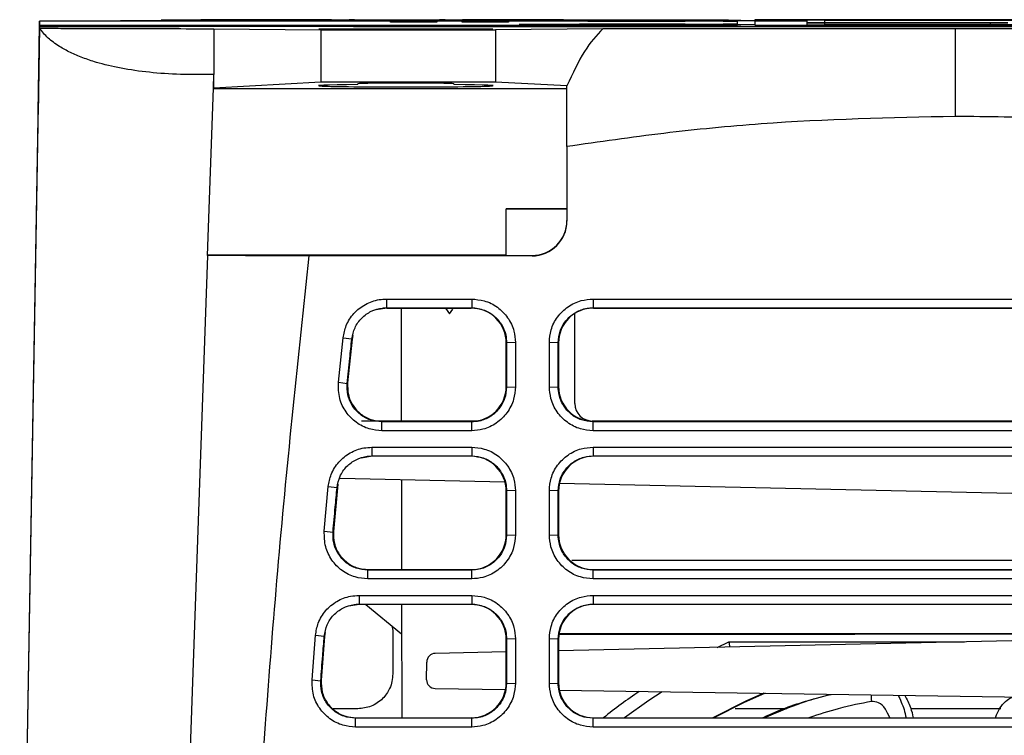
# Model space of a CAD drawing. Extents: x 106 to 315, y 19 to 260.
# Tile 108 of 132: x 195 to 211, y 246 to 257. Entities that reach past the tile are written whole.
import ezdxf

# ---------------------------------------------------------------- set-up
doc = ezdxf.new("R2010")
doc.units = 0
doc.layers.get('0').update_dxf_attribs({"linetype": 'CONTINUOUS'})

msp = doc.modelspace()

# ---------------------------------------------------------------- linework, layer by layer
at = {"color": 7, "linetype": 'CONTINUOUS'}
for p, q in [((195.368, 257.342), (195.043, 238.716)), ((195.368, 257.23), (195.048, 238.874)), ((195.343, 255.845), (195.368, 257.28)), ((195.368, 257.253), (195.343, 255.818)), ((195.368, 257.342), (197.359, 257.361)), ((195.368, 257.28), (195.368, 257.342)), ((206.797, 257.342), (195.368, 257.342)), ((195.368, 257.28), (206.797, 257.28)), ((195.368, 257.253), (195.368, 257.23)), ((197.654, 257.253), (195.368, 257.253)), ((198.011, 257.368), (197.359, 257.361)), ((197.654, 257.255), (197.654, 257.253)), ((200.511, 257.255), (197.654, 257.255)), ((198.223, 257.221), (199.977, 257.204)), ((198.223, 257.221), (198.223, 256.473)), ((200.152, 257.369), (198.563, 257.369)), ((200.438, 257.365), (200.438, 257.368)), ((200.511, 257.253), (200.511, 257.255)), ((220.225, 257.253), (200.511, 257.253)), ((201.116, 257.327), (201.116, 257.336)), ((201.116, 257.336), (201.873, 257.336)), ((201.873, 257.327), (201.116, 257.327)), ((201.873, 257.336), (201.873, 257.327)), ((202.009, 257.368), (202.009, 257.365)), ((202.292, 257.327), (202.292, 257.336)), ((202.292, 257.336), (203.049, 257.336)), ((203.049, 257.327), (202.292, 257.327)), ((203.4, 257.369), (202.295, 257.369)), ((204.592, 257.221), (202.834, 257.204)), ((203.049, 257.336), (203.049, 257.327)), ((204.604, 257.361), (203.952, 257.368)), ((206.654, 257.361), (204.604, 257.361)), ((205.94, 257.345), (205.94, 257.345)), ((205.94, 257.295), (205.94, 257.295)), ((206.654, 257.361), (206.797, 257.361)), ((206.797, 257.357), (206.797, 257.361)), ((206.797, 257.342), (206.797, 257.346)), ((206.797, 257.294), (206.797, 257.342)), ((206.797, 257.28), (206.797, 257.283)), ((207.082, 257.367), (207.082, 257.356)), ((207.082, 257.353), (207.082, 257.342)), ((207.082, 257.342), (207.082, 257.287)), ((207.94, 257.342), (207.082, 257.342)), ((207.082, 257.284), (207.082, 257.28)), ((207.082, 257.28), (213.654, 257.28)), ((213.083, 257.369), (207.654, 257.369)), ((207.94, 257.366), (207.94, 257.365)), ((207.94, 257.342), (207.94, 257.361)), ((207.94, 257.283), (207.94, 257.361)), ((207.94, 257.319), (207.94, 257.342)), ((207.94, 257.283), (207.94, 257.315)), ((207.94, 257.253), (207.94, 257.315)), ((208.225, 257.367), (212.511, 257.367)), ((212.511, 257.364), (208.225, 257.364)), ((208.225, 257.362), (212.511, 257.362)), ((210.946, 257.318), (208.225, 257.318)), ((208.225, 257.316), (210.946, 257.316)), ((212.511, 257.282), (208.225, 257.282)), ((199.977, 257.204), (202.834, 257.204)), ((199.977, 257.204), (199.977, 256.346)), ((200.582, 257.209), (200.582, 257.211)), ((202.154, 257.211), (202.154, 257.209)), ((202.834, 257.204), (202.834, 256.346)), ((198.215, 256.249), (198.223, 256.473)), ((198.225, 256.249), (198.223, 256.473)), ((199.977, 256.346), (198.225, 256.249)), ((202.834, 256.346), (199.977, 256.346)), ((200.582, 256.305), (200.582, 256.318)), ((202.154, 256.318), (202.154, 256.305)), ((204.006, 256.282), (202.834, 256.346)), ((204.006, 256.282), (204.006, 256.282)), ((198.119, 253.506), (198.215, 256.249)), ((198.225, 256.249), (198.215, 256.249)), ((204.006, 256.236), (198.215, 256.236)), ((195.343, 255.818), (195.343, 255.845)), ((204.006, 255.289), (204.006, 254.069)), ((203.011, 254.27), (203.011, 254.266)), ((204.006, 254.27), (203.011, 254.27)), ((203.011, 254.266), (204.006, 254.266)), ((203.011, 253.505), (203.011, 254.266)), ((198.119, 253.506), (197.515, 236.185)), ((203.011, 253.509), (198.12, 253.509)), ((203.435, 253.497), (199.777, 253.497)), ((203.011, 253.505), (203.435, 253.505)), ((203.435, 253.497), (203.435, 253.505)), ((201.051, 252.79), (202.446, 252.79)), ((201.051, 252.79), (201.051, 252.647)), ((202.446, 252.79), (202.446, 252.647)), ((204.434, 252.79), (216.303, 252.79)), ((204.434, 252.79), (204.434, 252.647)), ((201.057, 252.642), (200.881, 252.612)), ((201.051, 252.647), (202.446, 252.647)), ((201.051, 252.647), (201.057, 252.642)), ((201.057, 252.642), (202.439, 252.642)), ((201.289, 252.642), (201.292, 250.791)), ((202.015, 252.642), (202.082, 252.55)), ((202.082, 252.55), (202.137, 252.624)), ((202.446, 252.647), (202.439, 252.642)), ((204.136, 251.077), (204.136, 252.555)), ((204.434, 252.647), (216.303, 252.647)), ((204.434, 252.647), (204.44, 252.642)), ((204.44, 252.642), (204.864, 252.642)), ((204.864, 252.642), (215.873, 252.642)), ((200.264, 251.426), (200.34, 252.155)), ((200.34, 252.155), (200.483, 252.136)), ((200.488, 252.131), (200.414, 251.414)), ((200.483, 252.136), (200.488, 252.131)), ((200.498, 252.19), (200.488, 252.131)), ((203.017, 252.075), (203.011, 252.071)), ((203.011, 251.356), (203.011, 252.071)), ((203.161, 252.08), (203.017, 252.075)), ((203.017, 252.075), (203.017, 251.348)), ((203.718, 251.353), (203.718, 252.08)), ((203.862, 252.075), (203.718, 252.08)), ((203.862, 251.348), (203.862, 252.075)), ((203.868, 252.071), (203.862, 252.075)), ((203.868, 252.071), (203.868, 251.356)), ((200.264, 251.426), (200.407, 251.406)), ((200.407, 251.406), (200.414, 251.414)), ((203.011, 251.356), (203.017, 251.348)), ((203.017, 251.348), (203.161, 251.353)), ((203.718, 251.353), (203.862, 251.348)), ((203.862, 251.348), (203.868, 251.356)), ((202.524, 250.791), (200.644, 250.791)), ((200.975, 250.777), (200.982, 250.785)), ((200.975, 250.632), (200.975, 250.777)), ((202.446, 250.777), (200.975, 250.777)), ((200.982, 250.785), (202.44, 250.785)), ((202.446, 250.777), (202.44, 250.785)), ((202.446, 250.632), (202.446, 250.777)), ((215.707, 250.791), (204.422, 250.791)), ((204.433, 250.777), (204.439, 250.785)), ((204.433, 250.632), (204.433, 250.777)), ((216.303, 250.777), (204.433, 250.777)), ((204.439, 250.785), (216.297, 250.785)), ((200.81, 250.361), (202.446, 250.361)), ((200.81, 250.361), (200.81, 250.218)), ((202.446, 250.361), (202.446, 250.218)), ((204.434, 250.361), (216.303, 250.361)), ((204.434, 250.361), (204.434, 250.218)), ((200.816, 250.213), (200.64, 250.184)), ((200.81, 250.218), (202.446, 250.218)), ((200.81, 250.218), (200.816, 250.213)), ((202.439, 250.213), (200.816, 250.213)), ((202.446, 250.218), (202.439, 250.213)), ((204.434, 250.218), (216.303, 250.218)), ((204.434, 250.218), (204.44, 250.213)), ((216.297, 250.213), (204.44, 250.213)), ((200.294, 249.855), (202.99, 249.794)), ((201.294, 249.833), (201.297, 248.356)), ((200.032, 248.987), (200.098, 249.717)), ((200.098, 249.717), (200.241, 249.699)), ((200.246, 249.695), (200.182, 248.978)), ((200.241, 249.699), (200.246, 249.695)), ((200.256, 249.758), (200.246, 249.695)), ((203.017, 249.646), (203.011, 249.642)), ((203.011, 248.928), (203.011, 249.642)), ((203.161, 249.651), (203.017, 249.646)), ((203.017, 249.646), (203.017, 248.919)), ((203.718, 248.924), (203.718, 249.651)), ((203.862, 249.646), (203.718, 249.651)), ((203.862, 248.919), (203.862, 249.646)), ((203.868, 249.642), (203.862, 249.646)), ((203.868, 249.642), (203.868, 248.928)), ((203.884, 249.774), (215.428, 249.512)), ((200.032, 248.987), (200.175, 248.97)), ((200.175, 248.97), (200.182, 248.978)), ((203.011, 248.928), (203.017, 248.919)), ((203.017, 248.919), (203.161, 248.924)), ((203.718, 248.924), (203.862, 248.919)), ((203.862, 248.919), (203.868, 248.928)), ((200.744, 248.348), (200.751, 248.356)), ((200.751, 248.356), (202.44, 248.356)), ((202.446, 248.348), (202.44, 248.356)), ((215.987, 248.503), (204.084, 248.503)), ((204.433, 248.348), (204.439, 248.356)), ((204.439, 248.356), (216.297, 248.356)), ((200.744, 248.204), (200.744, 248.348)), ((202.446, 248.348), (200.744, 248.348)), ((202.446, 248.204), (200.744, 248.204)), ((202.446, 248.204), (202.446, 248.348)), ((204.433, 248.204), (204.433, 248.348)), ((216.303, 248.348), (204.433, 248.348)), ((200.601, 247.933), (202.446, 247.933)), ((200.601, 247.933), (200.601, 247.789)), ((202.446, 247.933), (202.446, 247.789)), ((204.434, 247.933), (216.303, 247.933)), ((204.434, 247.933), (204.434, 247.789)), ((200.607, 247.785), (200.431, 247.755)), ((200.601, 247.789), (202.446, 247.789)), ((200.601, 247.789), (200.607, 247.785)), ((202.439, 247.785), (200.607, 247.785)), ((200.713, 247.785), (201.299, 247.305)), ((201.298, 247.785), (201.301, 245.927)), ((202.446, 247.789), (202.439, 247.785)), ((204.434, 247.789), (216.303, 247.789)), ((204.434, 247.789), (204.44, 247.785)), ((216.297, 247.785), (204.44, 247.785)), ((201.139, 247.436), (201.154, 247.36)), ((199.831, 246.55), (199.888, 247.279)), ((199.888, 247.279), (200.031, 247.263)), ((200.037, 247.259), (199.981, 246.542)), ((200.031, 247.263), (200.037, 247.259)), ((200.047, 247.326), (200.037, 247.259)), ((201.154, 247.36), (201.154, 246.646)), ((203.161, 247.222), (203.017, 247.218)), ((203.718, 246.495), (203.718, 247.222)), ((203.862, 247.218), (203.718, 247.222)), ((215.428, 247.275), (203.868, 247.025)), ((215.575, 247.297), (203.874, 247.297)), ((208.18, 247.303), (203.875, 247.303)), ((215.595, 247.303), (203.875, 247.303)), ((203.875, 247.298), (207.164, 247.298)), ((208.719, 247.302), (208.18, 247.303)), ((208.719, 247.299), (208.719, 247.302)), ((203.017, 247.218), (203.011, 247.213)), ((203.011, 246.499), (203.011, 247.213)), ((203.017, 247.218), (203.017, 246.491)), ((203.862, 246.491), (203.862, 247.218)), ((203.868, 247.213), (203.862, 247.218)), ((203.868, 247.213), (203.868, 246.499)), ((203.011, 247.007), (201.85, 246.982)), ((201.707, 246.551), (201.71, 246.839)), ((199.831, 246.55), (199.974, 246.534)), ((199.974, 246.534), (199.981, 246.542)), ((203.011, 246.499), (203.017, 246.491)), ((203.017, 246.491), (203.161, 246.495)), ((203.718, 246.495), (203.862, 246.491)), ((203.862, 246.491), (203.868, 246.499)), ((201.847, 246.408), (203.001, 246.391)), ((203.881, 246.378), (215.427, 246.205)), ((200.583, 246.075), (200.177, 246.075)), ((207.606, 246.075), (206.759, 246.075)), ((211.112, 246.075), (209.639, 246.075)), ((200.544, 245.919), (200.55, 245.927)), ((200.544, 245.775), (200.544, 245.919)), ((202.446, 245.919), (200.544, 245.919)), ((202.446, 245.775), (200.544, 245.775)), ((200.55, 245.927), (202.44, 245.927)), ((202.446, 245.919), (202.44, 245.927)), ((202.446, 245.775), (202.446, 245.919)), ((204.433, 245.919), (204.439, 245.927)), ((204.433, 245.775), (204.433, 245.919)), ((216.303, 245.919), (204.433, 245.919)), ((204.439, 245.927), (216.297, 245.927))]:
    msp.add_line(p, q, dxfattribs=at)
at = {"color": 8, "linetype": 'CONTINUOUS'}
for p, q in [((208.225, 257.362), (208.226, 257.282)), ((208.225, 257.316), (208.226, 257.253)), ((210.946, 257.253), (210.946, 257.316)), ((206.464, 247.081), (206.657, 247.169)), ((206.657, 247.169), (210.518, 247.169))]:
    msp.add_line(p, q, dxfattribs=at)
at = {"color": 7, "linetype": 'CONTINUOUS', "flags": 128}
for points in [[(200.582, 257.211), (200.348, 257.211), (200.159, 257.212), (200.026, 257.213), (199.953, 257.214), (199.944, 257.214), (200, 257.215), (200.118, 257.216), (200.292, 257.217), (200.515, 257.217), (200.777, 257.217), (201.066, 257.218), (201.368, 257.218), (201.671, 257.218), (201.959, 257.217), (202.221, 257.217), (202.444, 257.217), (202.619, 257.216), (202.737, 257.215), (202.792, 257.214), (202.784, 257.214), (202.711, 257.213), (202.577, 257.212), (202.389, 257.211), (202.154, 257.211)], [(203.161, 252.08), (203.161, 251.877), (203.161, 251.674), (203.161, 251.353)], [(202.446, 250.632), (202.033, 250.632), (201.62, 250.632), (200.975, 250.632)], [(216.303, 250.632), (215.89, 250.632), (214.239, 250.632), (212.588, 250.632), (210.937, 250.632), (209.286, 250.632), (207.634, 250.632), (206.034, 250.632), (204.433, 250.632)], [(203.161, 249.651), (203.161, 249.448), (203.161, 249.245), (203.161, 248.924)], [(216.303, 248.204), (215.89, 248.204), (214.239, 248.204), (212.588, 248.204), (210.937, 248.204), (209.286, 248.204), (207.634, 248.204), (206.034, 248.204), (204.433, 248.204)], [(203.161, 247.222), (203.161, 247.019), (203.161, 246.817), (203.161, 246.495)], [(207.231, 246.328), (206.948, 246.205), (206.397, 245.927)], [(207.252, 246.328), (206.897, 246.172), (206.414, 245.927)], [(216.303, 245.775), (215.89, 245.775), (214.239, 245.775), (212.588, 245.775), (210.937, 245.775), (209.286, 245.775), (207.634, 245.775), (206.034, 245.775), (204.433, 245.775)]]:
    msp.add_lwpolyline(points, dxfattribs=at)
at = {"color": 8, "linetype": 'CONTINUOUS', "flags": 128}
msp.add_lwpolyline([(205.567, 246.353), (205.345, 246.209), (204.95, 245.927)], dxfattribs=at)
at = {"color": 7, "linetype": 'CONTINUOUS'}
for centre, radius, start, end in [((201.368, 371.469), 114.263, 269.60601, 270.39399), ((203.435, 254.076), 0.571, 269.9999, 359.9999), ((204.422, 251.077), 0.286, 180, 270), ((201.853, 246.839), 0.143, 91, 180), ((201.849, 246.551), 0.143, 180, 269)]:
    msp.add_arc(centre, radius, start, end, dxfattribs=at)
at = {"color": 8, "linetype": 'CONTINUOUS'}
for centre, radius, start, end in [((210.369, 238.724), 9.225, 124.1481, 128.661), ((209.278, 246.251), 0.291, 169.9639, 191.521)]:
    msp.add_arc(centre, radius, start, end, dxfattribs=at)
at = {"color": 7, "linetype": 'CONTINUOUS'}
for centre, major_axis, ratio, start_param, end_param in [((201.368, 256.287), (1.429, 0), 0.014835, 2.153161, 7.271617), ((201.368, 256.318), (0.786, 0), 0.014835, 0, 3.141593), ((203.435, 254.069), (0, 0.571), 0.999912, 3.141593, 4.712389), ((202.44, 252.071), (0.525, -0.226), 0.999685, 0.406216, 1.977242), ((204.44, 252.071), (0.525, 0.226), 0.999685, 1.164351, 2.735376), ((202.44, 251.357), (-0.215, 0.53), 0.999453, 2.756245, 4.326659), ((204.44, 251.357), (0.215, 0.53), 0.999453, 1.956526, 3.526941), ((202.44, 249.642), (0.525, -0.226), 0.999685, 0.406216, 1.977242), ((204.44, 249.642), (0.525, 0.226), 0.999685, 1.164351, 2.735376), ((202.44, 248.928), (-0.215, 0.53), 0.999453, 2.756245, 4.326659), ((204.44, 248.928), (0.215, 0.53), 0.999453, 1.956526, 3.526941), ((202.44, 247.213), (0.525, -0.226), 0.999685, 0.406216, 1.977242), ((204.44, 247.213), (0.525, 0.226), 0.999685, 1.164351, 2.735376), ((202.44, 246.499), (-0.215, 0.53), 0.999453, 2.756245, 4.326659), ((204.44, 246.499), (0.215, 0.53), 0.999453, 1.956526, 3.526941)]:
    msp.add_ellipse(centre, major_axis=major_axis, ratio=ratio, start_param=start_param, end_param=end_param, dxfattribs=at)
for points, knots in [([(195.368, 257.23), (195.426, 257.229), (195.544, 257.228), (195.877, 257.226), (196.319, 257.224), (196.865, 257.223), (197.502, 257.222), (197.98, 257.221), (198.223, 257.221)], [0, 0, 0, 0, 0.163705, 0.33214, 0.49621, 0.665223, 0.830129, 1, 1, 1, 1]), ([(198.223, 256.473), (198.038, 256.471), (197.668, 256.465), (197.159, 256.501), (196.695, 256.568), (196.339, 256.653), (196.07, 256.744), (195.867, 256.831), (195.672, 256.939), (195.49, 257.072), (195.41, 257.175), (195.368, 257.23)], [0, 0, 0, 0, 0.126739, 0.253474, 0.380638, 0.508611, 0.589113, 0.672667, 0.759315, 0.872848, 1, 1, 1, 1]), ([(198.563, 257.369), (198.5, 257.369), (198.376, 257.369), (198.209, 257.369), (198.076, 257.368), (198.033, 257.368), (198.011, 257.368)], [0, 0, 0, 0, 0.25, 0.5, 0.750001, 1, 1, 1, 1]), ([(200.152, 257.369), (200.19, 257.369), (200.265, 257.369), (200.359, 257.369), (200.425, 257.368), (200.434, 257.368), (200.438, 257.368)], [0, 0, 0, 0, 0.25, 0.499999, 0.749999, 1, 1, 1, 1]), ([(202.009, 257.365), (201.998, 257.365), (201.974, 257.364), (201.792, 257.363), (201.533, 257.363), (201.224, 257.363), (200.915, 257.363), (200.655, 257.363), (200.473, 257.364), (200.45, 257.365), (200.438, 257.365)], [0, 0, 0, 0, 0.125, 0.25, 0.375, 0.5, 0.625, 0.75, 0.875, 1, 1, 1, 1]), ([(202.009, 257.368), (202.014, 257.368), (202.022, 257.368), (202.088, 257.369), (202.183, 257.369), (202.258, 257.369), (202.295, 257.369)], [0, 0, 0, 0, 0.2500011, 0.4999991, 0.7500002, 1, 1, 1, 1]), ([(205.751, 257.345), (205.538, 257.345), (205.133, 257.345), (204.582, 257.346), (204.117, 257.347), (203.749, 257.347), (203.476, 257.348), (203.3, 257.349), (203.218, 257.35), (203.226, 257.351), (203.306, 257.351), (203.412, 257.352), (203.559, 257.353), (203.807, 257.353), (204.247, 257.354), (204.865, 257.355), (205.672, 257.356), (206.268, 257.356), (206.581, 257.357)], [0, 0, 0, 0, 0.0855062, 0.1632318, 0.2316579, 0.2925858, 0.3438756, 0.3893189, 0.4291544, 0.4683487, 0.509616, 0.5316839, 0.5550841, 0.6095268, 0.6703089, 0.7663346, 0.8771519, 1, 1, 1, 1]), ([(206.581, 257.283), (206.267, 257.284), (205.672, 257.284), (204.865, 257.285), (204.247, 257.286), (203.807, 257.287), (203.52, 257.288), (203.324, 257.288), (203.226, 257.289), (203.218, 257.29), (203.3, 257.291), (203.476, 257.292), (203.748, 257.293), (204.117, 257.293), (204.582, 257.294), (205.132, 257.295), (205.538, 257.295), (205.751, 257.296)], [0, 0, 0, 0, 0.1229286, 0.2336753, 0.3296983, 0.3904925, 0.4449612, 0.4902573, 0.5316017, 0.5706038, 0.6107396, 0.6555574, 0.7074151, 0.7682867, 0.8367028, 0.9143667, 1, 1, 1, 1]), ([(203.952, 257.368), (203.93, 257.368), (203.886, 257.368), (203.753, 257.369), (203.587, 257.369), (203.462, 257.369), (203.4, 257.369)], [0, 0, 0, 0, 0.25, 0.500001, 0.749999, 1, 1, 1, 1]), ([(205.837, 257.294), (205.637, 257.294), (205.257, 257.294), (204.741, 257.293), (204.31, 257.293), (203.971, 257.292), (203.723, 257.291), (203.565, 257.291), (203.498, 257.29), (203.523, 257.289), (203.634, 257.289), (203.836, 257.288), (204.13, 257.287), (204.57, 257.287), (205.181, 257.286), (205.972, 257.285), (206.548, 257.285), (206.853, 257.285)], [0, 0, 0, 0, 0.088026, 0.166809, 0.234444, 0.293585, 0.342299, 0.382885, 0.417962, 0.452873, 0.491142, 0.535297, 0.588763, 0.651641, 0.752418, 0.869347, 1, 1, 1, 1]), ([(206.853, 257.355), (206.55, 257.355), (205.972, 257.355), (205.182, 257.354), (204.569, 257.354), (204.129, 257.353), (203.836, 257.352), (203.634, 257.351), (203.523, 257.351), (203.499, 257.35), (203.565, 257.349), (203.691, 257.349), (203.831, 257.349), (204.017, 257.348), (204.31, 257.347), (204.741, 257.347), (205.256, 257.346), (205.636, 257.346), (205.837, 257.346)], [0, 0, 0, 0, 0.1303071, 0.2480281, 0.3483879, 0.4111265, 0.4650905, 0.5087813, 0.5471484, 0.5820043, 0.6169032, 0.658202, 0.6813822, 0.7065854, 0.7656423, 0.8330631, 0.9117842, 1, 1, 1, 1]), ([(206.748, 257.286), (206.459, 257.286), (205.915, 257.286), (205.178, 257.287), (204.622, 257.288), (204.237, 257.288), (203.995, 257.289), (203.844, 257.289), (203.791, 257.29), (203.798, 257.29), (203.835, 257.29), (203.946, 257.291), (204.163, 257.291), (204.52, 257.292), (205.046, 257.292), (205.754, 257.293), (206.28, 257.293), (206.563, 257.293)], [0, 0, 0, 0, 0.131893, 0.247789, 0.34279, 0.3991, 0.445107, 0.480791, 0.510082, 0.524153, 0.538866, 0.572507, 0.615624, 0.668634, 0.759775, 0.870533, 1, 1, 1, 1]), ([(206.563, 257.347), (206.347, 257.347), (205.936, 257.347), (205.366, 257.347), (204.875, 257.348), (204.477, 257.348), (204.17, 257.349), (203.953, 257.349), (203.838, 257.35), (203.799, 257.35), (203.794, 257.35), (203.81, 257.351), (203.863, 257.351), (203.997, 257.351), (204.238, 257.352), (204.623, 257.352), (205.178, 257.353), (205.915, 257.354), (206.457, 257.354), (206.748, 257.354)], [0, 0, 0, 0, 0.098773, 0.187497, 0.264517, 0.33134, 0.383297, 0.425293, 0.45947, 0.474836, 0.489851, 0.504629, 0.520055, 0.554942, 0.600882, 0.65738, 0.752752, 0.86747, 1, 1, 1, 1]), ([(204.592, 257.221), (204.49, 257.111), (204.286, 256.889), (204.1, 256.486), (204.006, 256.282)], [0, 0, 0, 0, 0.493557, 1, 1, 1, 1]), ([(210.368, 257.219), (209.886, 257.219), (208.922, 257.219), (207.474, 257.22), (206.028, 257.22), (205.07, 257.221), (204.592, 257.221)], [0, 0, 0, 0, 0.2488359, 0.4976725, 0.7488364, 1, 1, 1, 1]), ([(205.751, 257.345), (205.763, 257.345), (205.786, 257.345), (205.821, 257.345), (205.853, 257.345), (205.881, 257.345), (205.905, 257.345), (205.924, 257.345), (205.937, 257.345), (205.939, 257.345), (205.94, 257.345)], [0, 0, 0, 0, 0.133575, 0.264105, 0.383444, 0.50003, 0.620109, 0.737463, 0.86872, 1, 1, 1, 1]), ([(205.94, 257.295), (205.939, 257.295), (205.937, 257.295), (205.924, 257.295), (205.905, 257.295), (205.881, 257.295), (205.853, 257.296), (205.82, 257.296), (205.786, 257.296), (205.763, 257.296), (205.751, 257.296)], [0, 0, 0, 0, 0.132874, 0.262725, 0.382727, 0.500006, 0.619445, 0.736177, 0.868072, 1, 1, 1, 1]), ([(205.94, 257.345), (205.938, 257.346), (205.936, 257.346), (205.913, 257.346), (205.88, 257.346), (205.851, 257.346), (205.837, 257.346)], [0, 0, 0, 0, 0.252226, 0.500109, 0.749425, 1, 1, 1, 1]), ([(205.837, 257.294), (205.851, 257.294), (205.88, 257.294), (205.913, 257.294), (205.935, 257.295), (205.938, 257.295), (205.94, 257.295)], [0, 0, 0, 0, 0.252215, 0.500092, 0.749417, 1, 1, 1, 1]), ([(206.563, 257.347), (206.594, 257.347), (206.658, 257.347), (206.735, 257.346), (206.787, 257.346), (206.794, 257.346), (206.797, 257.346)], [0, 0, 0, 0, 0.242442, 0.500153, 0.757777, 1, 1, 1, 1]), ([(206.797, 257.294), (206.794, 257.294), (206.787, 257.294), (206.735, 257.294), (206.658, 257.294), (206.594, 257.293), (206.563, 257.293)], [0, 0, 0, 0, 0.242238, 0.499868, 0.757567, 1, 1, 1, 1]), ([(206.797, 257.357), (206.794, 257.357), (206.788, 257.357), (206.74, 257.357), (206.669, 257.357), (206.61, 257.357), (206.581, 257.357)], [0, 0, 0, 0, 0.243024, 0.500005, 0.756983, 1, 1, 1, 1]), ([(206.581, 257.283), (206.61, 257.283), (206.669, 257.283), (206.74, 257.283), (206.788, 257.283), (206.794, 257.283), (206.797, 257.283)], [0, 0, 0, 0, 0.24307, 0.500067, 0.757027, 1, 1, 1, 1]), ([(206.748, 257.354), (206.77, 257.354), (206.813, 257.354), (206.876, 257.354), (206.933, 257.354), (206.982, 257.354), (207.024, 257.354), (207.056, 257.354), (207.078, 257.353), (207.081, 257.353), (207.082, 257.353)], [0, 0, 0, 0, 0.130946, 0.261884, 0.380833, 0.500085, 0.620661, 0.741555, 0.870618, 1, 1, 1, 1]), ([(207.082, 257.287), (207.081, 257.287), (207.078, 257.287), (207.056, 257.286), (207.024, 257.286), (206.982, 257.286), (206.932, 257.286), (206.875, 257.286), (206.812, 257.286), (206.769, 257.286), (206.748, 257.286)], [0, 0, 0, 0, 0.131019, 0.262021, 0.38086, 0.5, 0.62059, 0.741499, 0.870591, 1, 1, 1, 1]), ([(206.853, 257.355), (206.883, 257.355), (206.945, 257.355), (207.02, 257.356), (207.073, 257.356), (207.079, 257.356), (207.082, 257.356)], [0, 0, 0, 0, 0.237345, 0.492905, 0.752339, 1, 1, 1, 1]), ([(207.082, 257.284), (207.079, 257.284), (207.073, 257.284), (207.022, 257.284), (206.948, 257.285), (206.884, 257.285), (206.853, 257.285)], [0, 0, 0, 0, 0.249095, 0.496628, 0.747708, 1, 1, 1, 1]), ([(207.654, 257.369), (207.579, 257.369), (207.428, 257.369), (207.239, 257.368), (207.108, 257.368), (207.091, 257.368), (207.082, 257.367)], [0, 0, 0, 0, 0.25117, 0.501547, 0.751151, 1, 1, 1, 1]), ([(208.225, 257.367), (208.188, 257.367), (208.113, 257.367), (208.019, 257.366), (207.953, 257.366), (207.944, 257.366), (207.94, 257.366)], [0, 0, 0, 0, 0.249967, 0.499942, 0.749947, 1, 1, 1, 1]), ([(207.94, 257.365), (207.944, 257.365), (207.953, 257.365), (208.019, 257.365), (208.113, 257.364), (208.188, 257.364), (208.225, 257.364)], [0, 0, 0, 0, 0.249976, 0.499954, 0.749955, 1, 1, 1, 1]), ([(208.225, 257.362), (208.188, 257.362), (208.113, 257.362), (208.019, 257.362), (207.953, 257.362), (207.944, 257.362), (207.94, 257.361)], [0, 0, 0, 0, 0.249999, 0.499995, 0.749995, 1, 1, 1, 1]), ([(207.94, 257.319), (207.944, 257.319), (207.953, 257.319), (208.019, 257.318), (208.113, 257.318), (208.188, 257.318), (208.225, 257.318)], [0, 0, 0, 0, 0.249937, 0.49991, 0.749929, 1, 1, 1, 1]), ([(208.225, 257.316), (208.188, 257.316), (208.113, 257.316), (208.019, 257.316), (207.953, 257.315), (207.944, 257.315), (207.94, 257.315)], [0, 0, 0, 0, 0.2499295, 0.4999021, 0.7499225, 1, 1, 1, 1]), ([(207.94, 257.283), (207.944, 257.283), (207.953, 257.282), (208.019, 257.282), (208.113, 257.282), (208.188, 257.282), (208.225, 257.282)], [0, 0, 0, 0, 0.24994, 0.499914, 0.749931, 1, 1, 1, 1]), ([(216.145, 257.221), (215.67, 257.221), (214.721, 257.22), (213.28, 257.22), (211.828, 257.219), (210.855, 257.219), (210.368, 257.219)], [0, 0, 0, 0, 0.248838, 0.497676, 0.748838, 1, 1, 1, 1]), ([(210.368, 255.783), (210.368, 255.959), (210.368, 256.311), (210.368, 256.825), (210.368, 257.07), (210.368, 257.219)], [0, 0, 0, 0, 0.28008, 0.560173, 1, 1, 1, 1]), ([(210.946, 257.318), (210.978, 257.318), (211.044, 257.318), (211.132, 257.318), (211.2, 257.318), (211.218, 257.319), (211.227, 257.319)], [0, 0, 0, 0, 0.2423499, 0.5, 0.7576478, 1, 1, 1, 1]), ([(211.227, 257.315), (211.218, 257.315), (211.2, 257.315), (211.132, 257.316), (211.044, 257.316), (210.978, 257.316), (210.946, 257.316)], [0, 0, 0, 0, 0.2423522, 0.5, 0.7576501, 1, 1, 1, 1]), ([(204.006, 255.289), (204.006, 255.471), (204.006, 255.836), (204.006, 256.132), (204.006, 256.282)], [0, 0, 0, 0, 0.497193, 1, 1, 1, 1]), ([(210.368, 255.783), (209.307, 255.76), (207.712, 255.725), (205.592, 255.517), (204.535, 255.365), (204.006, 255.289)], [0, 0, 0, 0, 0.498448, 0.749224, 1, 1, 1, 1]), ([(216.73, 255.289), (215.678, 255.43), (214.096, 255.642), (211.97, 255.764), (210.902, 255.777), (210.368, 255.783)], [0, 0, 0, 0, 0.498449, 0.749225, 1, 1, 1, 1]), ([(199.777, 253.497), (199.631, 253.498), (199.336, 253.498), (198.909, 253.5), (198.517, 253.502), (198.235, 253.504), (198.155, 253.506), (198.119, 253.506)], [0, 0, 0, 0, 0.162228, 0.32664, 0.562913, 0.806003, 1, 1, 1, 1]), ([(199.777, 253.497), (199.601, 251.83), (199.25, 248.493), (198.887, 243.38), (198.603, 238.167), (198.466, 234.628), (198.398, 232.858)], [0, 0, 0, 0, 0.243121, 0.486412, 0.743179, 1, 1, 1, 1]), ([(200.34, 252.155), (200.353, 252.223), (200.381, 252.369), (200.509, 252.563), (200.699, 252.713), (200.891, 252.782), (201.011, 252.788), (201.051, 252.79)], [0, 0, 0, 0, 0.197364, 0.425061, 0.654142, 0.884459, 1, 1, 1, 1]), ([(202.446, 252.79), (202.515, 252.784), (202.664, 252.772), (202.875, 252.665), (203.045, 252.491), (203.145, 252.285), (203.156, 252.142), (203.161, 252.08)], [0, 0, 0, 0, 0.184582, 0.401483, 0.617216, 0.831896, 1, 1, 1, 1]), ([(203.718, 252.08), (203.724, 252.148), (203.736, 252.296), (203.843, 252.504), (204.016, 252.672), (204.223, 252.774), (204.368, 252.785), (204.434, 252.79)], [0, 0, 0, 0, 0.184238, 0.396692, 0.610327, 0.825057, 1, 1, 1, 1]), ([(200.483, 252.136), (200.496, 252.199), (200.522, 252.325), (200.638, 252.485), (200.796, 252.599), (200.943, 252.643), (201.029, 252.646), (201.051, 252.647)], [0, 0, 0, 0, 0.230367, 0.460718, 0.690992, 0.921201, 1, 1, 1, 1]), ([(202.446, 252.647), (202.51, 252.64), (202.638, 252.628), (202.81, 252.529), (202.939, 252.384), (203.008, 252.223), (203.015, 252.117), (203.017, 252.075)], [0, 0, 0, 0, 0.2146192, 0.429241, 0.6438883, 0.8585845, 1, 1, 1, 1]), ([(203.862, 252.075), (203.868, 252.139), (203.881, 252.268), (203.98, 252.439), (204.125, 252.568), (204.285, 252.637), (204.391, 252.644), (204.434, 252.647)], [0, 0, 0, 0, 0.21481, 0.429607, 0.644346, 0.85903, 1, 1, 1, 1]), ([(200.407, 251.406), (200.421, 251.542), (200.446, 251.786), (200.471, 252.029), (200.483, 252.136)], [0, 0, 0, 0, 0.559999, 1, 1, 1, 1]), ([(200.975, 250.632), (200.905, 250.638), (200.756, 250.651), (200.547, 250.76), (200.378, 250.933), (200.265, 251.164), (200.264, 251.335), (200.264, 251.426)], [0, 0, 0, 0, 0.174646, 0.374222, 0.574647, 0.776249, 1, 1, 1, 1]), ([(200.414, 251.414), (200.413, 251.35), (200.413, 251.221), (200.494, 251.04), (200.625, 250.897), (200.795, 250.802), (200.921, 250.791), (200.982, 250.785)], [0, 0, 0, 0, 0.201968, 0.403941, 0.605798, 0.807459, 1, 1, 1, 1]), ([(200.975, 250.777), (200.911, 250.783), (200.782, 250.796), (200.611, 250.894), (200.482, 251.039), (200.405, 251.218), (200.406, 251.344), (200.407, 251.406)], [0, 0, 0, 0, 0.2015168, 0.4030134, 0.6044731, 0.806022, 1, 1, 1, 1]), ([(203.161, 251.353), (203.156, 251.283), (203.143, 251.132), (203.034, 250.919), (202.858, 250.748), (202.651, 250.648), (202.508, 250.637), (202.446, 250.632)], [0, 0, 0, 0, 0.185977, 0.403253, 0.619142, 0.833711, 1, 1, 1, 1]), ([(203.017, 251.348), (203.011, 251.284), (202.998, 251.155), (202.9, 250.984), (202.755, 250.855), (202.594, 250.786), (202.488, 250.78), (202.446, 250.777)], [0, 0, 0, 0, 0.215102, 0.430134, 0.644865, 0.859378, 1, 1, 1, 1]), ([(204.433, 250.632), (204.363, 250.638), (204.214, 250.651), (204.005, 250.76), (203.836, 250.933), (203.735, 251.142), (203.723, 251.288), (203.718, 251.353)], [0, 0, 0, 0, 0.185852, 0.398013, 0.611514, 0.826034, 1, 1, 1, 1]), ([(204.433, 250.777), (204.369, 250.783), (204.241, 250.796), (204.069, 250.894), (203.94, 251.039), (203.872, 251.2), (203.865, 251.306), (203.862, 251.348)], [0, 0, 0, 0, 0.2145176, 0.4290138, 0.6434586, 0.8580229, 1, 1, 1, 1]), ([(200.098, 249.717), (200.11, 249.785), (200.136, 249.93), (200.262, 250.127), (200.449, 250.279), (200.643, 250.352), (200.767, 250.359), (200.81, 250.361)], [0, 0, 0, 0, 0.195556, 0.421078, 0.648028, 0.876159, 1, 1, 1, 1]), ([(202.446, 250.361), (202.515, 250.356), (202.664, 250.343), (202.875, 250.236), (203.045, 250.062), (203.145, 249.856), (203.156, 249.714), (203.161, 249.651)], [0, 0, 0, 0, 0.184589, 0.401537, 0.617194, 0.831898, 1, 1, 1, 1]), ([(203.718, 249.651), (203.724, 249.72), (203.736, 249.868), (203.843, 250.075), (204.016, 250.244), (204.223, 250.345), (204.368, 250.356), (204.434, 250.361)], [0, 0, 0, 0, 0.184238, 0.396692, 0.610327, 0.825057, 1, 1, 1, 1]), ([(200.241, 249.699), (200.253, 249.762), (200.277, 249.889), (200.391, 250.051), (200.548, 250.166), (200.697, 250.213), (200.785, 250.217), (200.81, 250.218)], [0, 0, 0, 0, 0.228195, 0.456372, 0.684476, 0.912514, 1, 1, 1, 1]), ([(202.446, 250.218), (202.51, 250.211), (202.638, 250.199), (202.81, 250.1), (202.939, 249.955), (203.008, 249.795), (203.015, 249.689), (203.017, 249.646)], [0, 0, 0, 0, 0.2146196, 0.4292415, 0.6438865, 0.8585853, 1, 1, 1, 1]), ([(203.862, 249.646), (203.868, 249.711), (203.881, 249.839), (203.98, 250.01), (204.125, 250.14), (204.285, 250.208), (204.391, 250.215), (204.434, 250.218)], [0, 0, 0, 0, 0.21481, 0.429608, 0.644346, 0.85903, 1, 1, 1, 1]), ([(200.175, 248.97), (200.187, 249.106), (200.209, 249.349), (200.231, 249.592), (200.241, 249.699)], [0, 0, 0, 0, 0.560001, 1, 1, 1, 1]), ([(200.744, 248.204), (200.674, 248.21), (200.525, 248.223), (200.315, 248.331), (200.146, 248.505), (200.036, 248.732), (200.033, 248.9), (200.032, 248.987)], [0, 0, 0, 0, 0.176039, 0.377147, 0.57926, 0.782419, 1, 1, 1, 1]), ([(200.744, 248.348), (200.68, 248.354), (200.551, 248.367), (200.38, 248.465), (200.251, 248.61), (200.175, 248.787), (200.175, 248.911), (200.175, 248.97)], [0, 0, 0, 0, 0.203139, 0.406258, 0.609333, 0.812511, 1, 1, 1, 1]), ([(200.182, 248.978), (200.182, 248.913), (200.184, 248.784), (200.267, 248.605), (200.4, 248.463), (200.569, 248.373), (200.692, 248.361), (200.751, 248.356)], [0, 0, 0, 0, 0.203588, 0.407181, 0.610656, 0.813934, 1, 1, 1, 1]), ([(203.161, 248.924), (203.156, 248.854), (203.143, 248.703), (203.034, 248.491), (202.858, 248.319), (202.651, 248.22), (202.508, 248.208), (202.446, 248.204)], [0, 0, 0, 0, 0.185982, 0.403251, 0.61915, 0.8337, 1, 1, 1, 1]), ([(203.017, 248.919), (203.011, 248.855), (202.998, 248.727), (202.9, 248.555), (202.755, 248.426), (202.594, 248.358), (202.488, 248.351), (202.446, 248.348)], [0, 0, 0, 0, 0.215102, 0.430135, 0.644865, 0.859379, 1, 1, 1, 1]), ([(204.433, 248.204), (204.363, 248.21), (204.214, 248.223), (204.005, 248.331), (203.836, 248.505), (203.735, 248.713), (203.723, 248.859), (203.718, 248.924)], [0, 0, 0, 0, 0.185852, 0.398013, 0.611515, 0.826034, 1, 1, 1, 1]), ([(204.433, 248.348), (204.369, 248.354), (204.241, 248.367), (204.069, 248.465), (203.94, 248.61), (203.872, 248.771), (203.865, 248.877), (203.862, 248.919)], [0, 0, 0, 0, 0.2145178, 0.4290137, 0.6434597, 0.8580231, 1, 1, 1, 1]), ([(199.888, 247.279), (199.899, 247.347), (199.924, 247.493), (200.047, 247.692), (200.232, 247.846), (200.428, 247.923), (200.555, 247.93), (200.601, 247.933)], [0, 0, 0, 0, 0.19398, 0.417649, 0.642727, 0.868958, 1, 1, 1, 1]), ([(202.446, 247.933), (202.515, 247.927), (202.664, 247.914), (202.875, 247.807), (203.045, 247.633), (203.145, 247.427), (203.156, 247.285), (203.161, 247.222)], [0, 0, 0, 0, 0.184589, 0.4015378, 0.6172075, 0.831884, 1, 1, 1, 1]), ([(203.718, 247.222), (203.724, 247.291), (203.736, 247.439), (203.843, 247.646), (204.016, 247.815), (204.223, 247.916), (204.368, 247.927), (204.434, 247.933)], [0, 0, 0, 0, 0.184238, 0.396692, 0.610327, 0.825057, 1, 1, 1, 1]), ([(200.031, 247.263), (200.043, 247.327), (200.066, 247.454), (200.177, 247.617), (200.332, 247.734), (200.483, 247.784), (200.574, 247.788), (200.601, 247.789)], [0, 0, 0, 0, 0.226306, 0.452594, 0.67881, 0.904964, 1, 1, 1, 1]), ([(202.446, 247.789), (202.51, 247.783), (202.638, 247.77), (202.81, 247.672), (202.939, 247.527), (203.008, 247.366), (203.015, 247.26), (203.017, 247.218)], [0, 0, 0, 0, 0.214619, 0.429241, 0.643887, 0.858585, 1, 1, 1, 1]), ([(203.862, 247.218), (203.868, 247.282), (203.881, 247.41), (203.98, 247.582), (204.125, 247.711), (204.285, 247.779), (204.391, 247.786), (204.434, 247.789)], [0, 0, 0, 0, 0.214811, 0.429608, 0.644346, 0.85903, 1, 1, 1, 1]), ([(199.974, 246.534), (199.985, 246.67), (200.003, 246.913), (200.023, 247.156), (200.031, 247.263)], [0, 0, 0, 0, 0.559999, 1, 1, 1, 1]), ([(207.164, 247.298), (207.323, 247.298), (207.644, 247.298), (208.16, 247.299), (208.532, 247.299), (208.719, 247.299)], [0, 0, 0, 0, 0.327651, 0.662281, 1, 1, 1, 1]), ([(206.657, 247.169), (206.657, 247.168), (206.659, 247.155), (206.665, 247.127), (206.671, 247.101), (206.674, 247.086)], [0, 0, 0, 0, 0.0291132, 0.4326362, 1, 1, 1, 1]), ([(201.154, 246.646), (201.151, 246.605), (201.146, 246.523), (201.097, 246.381), (200.991, 246.228), (200.806, 246.1), (200.656, 246.083), (200.583, 246.075)], [0, 0, 0, 0, 0.137618, 0.275093, 0.500749, 0.754128, 1, 1, 1, 1]), ([(200.544, 245.775), (200.474, 245.781), (200.324, 245.794), (200.115, 245.902), (199.946, 246.076), (199.837, 246.301), (199.833, 246.466), (199.831, 246.55)], [0, 0, 0, 0, 0.177289, 0.379796, 0.583384, 0.787979, 1, 1, 1, 1]), ([(200.544, 245.919), (200.48, 245.926), (200.351, 245.938), (200.18, 246.037), (200.051, 246.181), (199.976, 246.356), (199.975, 246.477), (199.974, 246.534)], [0, 0, 0, 0, 0.204594, 0.409169, 0.613697, 0.818332, 1, 1, 1, 1]), ([(199.981, 246.542), (199.982, 246.478), (199.985, 246.349), (200.07, 246.17), (200.205, 246.03), (200.373, 245.943), (200.494, 245.932), (200.55, 245.927)], [0, 0, 0, 0, 0.2050425, 0.4100896, 0.6150173, 0.8197449, 1, 1, 1, 1]), ([(203.161, 246.495), (203.156, 246.426), (203.143, 246.274), (203.034, 246.062), (202.858, 245.89), (202.651, 245.791), (202.508, 245.78), (202.446, 245.775)], [0, 0, 0, 0, 0.18598, 0.40325, 0.619149, 0.833704, 1, 1, 1, 1]), ([(203.017, 246.491), (203.011, 246.426), (202.998, 246.298), (202.9, 246.126), (202.755, 245.997), (202.594, 245.929), (202.488, 245.922), (202.446, 245.919)], [0, 0, 0, 0, 0.215102, 0.430135, 0.644865, 0.859379, 1, 1, 1, 1]), ([(204.433, 245.775), (204.363, 245.781), (204.214, 245.794), (204.005, 245.902), (203.836, 246.076), (203.735, 246.284), (203.723, 246.43), (203.718, 246.495)], [0, 0, 0, 0, 0.185852, 0.398013, 0.611515, 0.826034, 1, 1, 1, 1]), ([(204.433, 245.919), (204.369, 245.926), (204.241, 245.938), (204.069, 246.037), (203.94, 246.181), (203.872, 246.342), (203.865, 246.448), (203.862, 246.491)], [0, 0, 0, 0, 0.214518, 0.429014, 0.64346, 0.858023, 1, 1, 1, 1]), ([(207.216, 245.927), (207.219, 245.929), (207.496, 246.069), (207.889, 246.196), (208.225, 246.283), (208.332, 246.311)], [0, 0, 0, 0, 0.00802, 0.68206, 1, 1, 1, 1]), ([(207.234, 245.927), (207.444, 246.017), (207.838, 246.184), (208.176, 246.271), (208.334, 246.311)], [0, 0, 0, 0, 0.53415, 1, 1, 1, 1]), ([(209.538, 246.293), (209.573, 246.232), (209.631, 246.13), (209.665, 245.985), (209.679, 245.927)], [0, 0, 0, 0, 0.605397, 1, 1, 1, 1]), ([(211.028, 245.927), (211.034, 245.948), (211.067, 246.06), (211.163, 246.185), (211.269, 246.251), (211.295, 246.267)], [0, 0, 0, 0, 0.143454, 0.791665, 1, 1, 1, 1])]:
    msp.add_open_spline(points, degree=3, knots=knots, dxfattribs=at)
at = {"color": 8, "linetype": 'CONTINUOUS'}
for points, knots in [([(209.429, 246.295), (209.465, 246.223), (209.516, 246.119), (209.55, 245.973), (209.56, 245.927)], [0, 0, 0, 0, 0.687297, 1, 1, 1, 1]), ([(208.993, 246.193), (208.823, 246.161), (208.527, 246.107), (208.135, 245.981), (207.969, 245.927)], [0, 0, 0, 0, 0.577265, 1, 1, 1, 1]), ([(209.295, 245.927), (209.271, 245.978), (209.219, 246.091), (209.111, 246.19), (209.032, 246.192), (208.993, 246.193)], [0, 0, 0, 0, 0.286663, 0.644274, 1, 1, 1, 1])]:
    msp.add_open_spline(points, degree=3, knots=knots, dxfattribs=at)

doc.saveas('drawing.dxf')
